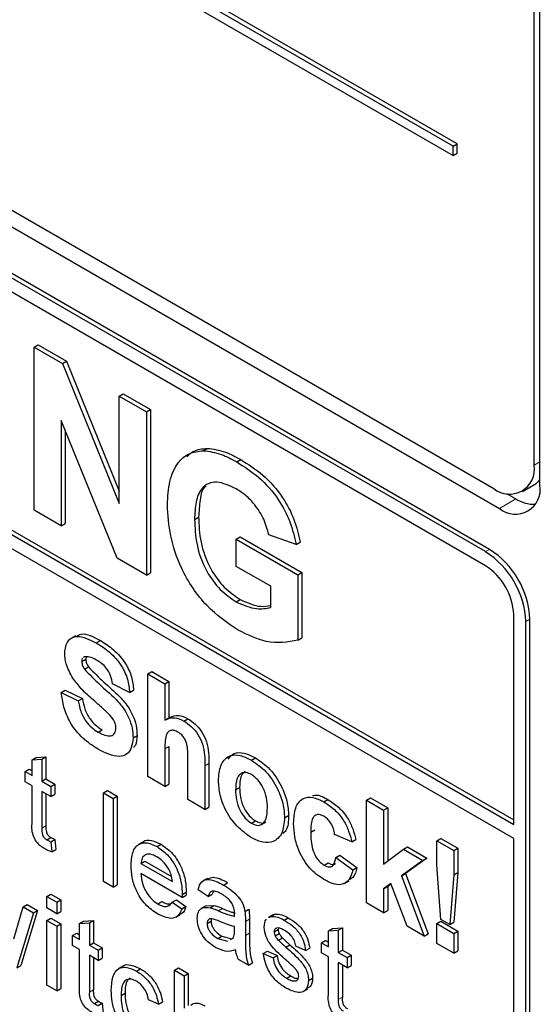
# Paper-space layout 'Blatt2' of a CAD drawing. Header units: millimetres. Extents: x 5 to 418, y 2 to 292.
# Tile 17 of 54: x 113.87 to 116.91, y 182.58 to 188.32. Entities that reach past the tile are written whole.
import ezdxf

# ---------------------------------------------------------------- set-up
doc = ezdxf.new("R2010")
doc.units = ezdxf.units.MM

psp = doc.layouts.new('Blatt2')

# ---------------------------------------------------------------- linework, layer by layer
at = {"color": 7, "linetype": 'Continuous', "lineweight": 25}
for p, q in [((116.8758, 185.7229), (116.8758, 196.6101)), ((116.9095, 185.6063), (116.9095, 196.6296)), ((116.4028, 187.5845), (104.8219, 194.2701)), ((116.4264, 187.5982), (104.8455, 194.2837)), ((104.8219, 194.2156), (116.4028, 187.5301)), ((104.7708, 192.3416), (116.6738, 185.4701)), ((104.855, 192.3902), (116.6401, 185.5868)), ((116.5913, 185.2184), (104.8062, 192.0218)), ((116.6149, 185.232), (104.8297, 192.0354)), ((116.5913, 185.1367), (107.8232, 190.1984)), ((107.8232, 188.7833), (116.7563, 183.6263)), ((107.8467, 188.7969), (116.7563, 183.6535)), ((116.7563, 183.5447), (107.8232, 188.7016)), ((116.4028, 187.5845), (116.4264, 187.5982)), ((116.4028, 187.5301), (116.4028, 187.5845)), ((116.4264, 187.5437), (116.4264, 187.5982)), ((116.4028, 187.5301), (116.4264, 187.5437)), ((113.9572, 186.4124), (113.9807, 186.426)), ((113.9807, 186.426), (114.1465, 186.3303)), ((113.9572, 185.4598), (113.9572, 186.4124)), ((113.9572, 186.4124), (114.1229, 186.3167)), ((114.1229, 186.3167), (114.1465, 186.3303)), ((114.1229, 186.3167), (114.4543, 185.4995)), ((114.1465, 186.3303), (114.4543, 185.5713)), ((114.4543, 186.1254), (114.4778, 186.139)), ((114.4778, 186.139), (114.6365, 186.0475)), ((114.4543, 186.1254), (114.6129, 186.0339)), ((114.4543, 185.4995), (114.4543, 186.1254)), ((114.6129, 186.0339), (114.6365, 186.0475)), ((114.6129, 186.0339), (114.6129, 185.0812)), ((114.6365, 186.0475), (114.6365, 185.0948)), ((114.4422, 185.1798), (114.1158, 185.9846)), ((114.1158, 185.9846), (114.1158, 185.3682)), ((114.1394, 185.9265), (114.1394, 185.3818)), ((114.9445, 185.8075), (114.9681, 185.8211)), ((115.1395, 185.742), (115.1631, 185.7557)), ((116.8067, 185.5703), (116.8774, 185.6111)), ((116.7136, 185.5579), (116.7681, 185.5265)), ((114.1158, 185.3682), (113.9572, 185.4598)), ((114.8938, 185.4064), (114.9174, 185.42)), ((114.1158, 185.3682), (114.1394, 185.3818)), ((115.1371, 185.2916), (115.1606, 185.3052)), ((115.1371, 185.1328), (115.1371, 185.2916)), ((115.1371, 185.2916), (115.4967, 185.084)), ((115.1606, 185.3052), (115.5202, 185.0976)), ((115.4861, 185.2611), (115.3274, 185.316)), ((115.4861, 185.2611), (115.5097, 185.2747)), ((114.6129, 185.0812), (114.4422, 185.1798)), ((115.338, 185.0168), (115.1371, 185.1328)), ((114.6129, 185.0812), (114.6365, 185.0948)), ((115.4967, 185.084), (115.5202, 185.0976)), ((115.4967, 185.084), (115.4967, 184.7014)), ((115.5202, 185.0976), (115.5202, 184.715)), ((115.338, 184.8926), (115.338, 185.0168)), ((115.1371, 184.9252), (115.1606, 184.9388)), ((116.7563, 183.6263), (116.7563, 184.8509)), ((116.8506, 181.0132), (116.8506, 184.8237)), ((116.827, 180.9996), (116.827, 184.8101)), ((114.1986, 184.728), (114.172, 184.7127)), ((114.3205, 184.6861), (114.3441, 184.6997)), ((115.4967, 184.7014), (115.5202, 184.715)), ((114.2355, 184.5778), (114.259, 184.5914)), ((114.2518, 184.6048), (114.2466, 184.6006)), ((114.2615, 184.6044), (114.259, 184.5914)), ((114.2508, 184.5333), (114.2744, 184.5469)), ((114.6211, 184.5049), (114.6446, 184.5185)), ((114.6211, 183.9061), (114.6211, 184.5049)), ((114.6211, 184.5049), (114.7208, 184.4474)), ((114.6446, 184.5185), (114.7443, 184.461)), ((114.1158, 184.3974), (114.1394, 184.411)), ((114.1394, 184.411), (114.2391, 184.3611)), ((114.5147, 184.3974), (114.415, 184.4473)), ((114.5147, 184.3974), (114.5383, 184.4111)), ((114.7208, 184.4474), (114.7443, 184.461)), ((114.7208, 184.4474), (114.7208, 184.2355)), ((114.7443, 184.461), (114.7443, 184.2493)), ((114.1158, 184.3974), (114.2155, 184.3475)), ((114.2155, 184.3475), (114.2391, 184.3611)), ((114.7511, 184.2532), (114.7246, 184.2379)), ((114.831, 184.2302), (114.8546, 184.2438)), ((114.331, 184.1657), (114.3546, 184.1793)), ((114.5346, 184.132), (114.5582, 184.1456)), ((114.7208, 184.0689), (114.7208, 183.8486)), ((114.7443, 184.0825), (114.7443, 183.8622)), ((113.9458, 184.0038), (113.9694, 184.0174)), ((113.9694, 184.0174), (114.0268, 184.0219)), ((114.0032, 184.0083), (114.0268, 184.0219)), ((114.0268, 184.0219), (114.0268, 183.8922)), ((115.2257, 184.0023), (115.2493, 184.0159)), ((113.9458, 184.0038), (114.0032, 184.0083)), ((113.9458, 183.9118), (113.9458, 184.0038)), ((114.0032, 184.0083), (114.0032, 183.8786)), ((114.8537, 183.7718), (114.8537, 184.0042)), ((114.9535, 183.9696), (114.9535, 183.7142)), ((114.977, 183.9832), (114.977, 183.7279)), ((113.9056, 183.935), (113.9292, 183.9486)), ((113.9056, 183.8753), (113.9056, 183.935)), ((113.9056, 183.935), (113.9458, 183.9118)), ((113.9292, 183.9486), (113.9458, 183.939)), ((114.7208, 183.8486), (114.6211, 183.9061)), ((113.9458, 183.8521), (113.9056, 183.8753)), ((113.9458, 183.64), (113.9458, 183.8521)), ((114.0032, 183.8786), (114.0268, 183.8922)), ((114.0032, 183.8786), (114.0549, 183.8488)), ((114.0268, 183.8922), (114.0785, 183.8624)), ((114.0549, 183.8488), (114.0785, 183.8624)), ((114.0549, 183.8488), (114.0549, 183.7891)), ((114.0785, 183.8624), (114.0785, 183.8027)), ((114.7208, 183.8486), (114.7443, 183.8622)), ((115.133, 183.8294), (115.1565, 183.843)), ((114.0549, 183.7891), (114.0032, 183.8189)), ((114.0032, 183.8189), (114.0032, 183.6045)), ((114.0268, 183.8053), (114.0268, 183.6181)), ((114.0549, 183.7891), (114.0785, 183.8027)), ((114.3615, 183.811), (114.3851, 183.8246)), ((114.3615, 183.2939), (114.3615, 183.811)), ((114.3615, 183.811), (114.4189, 183.7779)), ((114.3851, 183.8246), (114.4425, 183.7915)), ((114.4189, 183.7779), (114.4425, 183.7915)), ((114.4425, 183.7915), (114.4425, 183.2743)), ((115.8975, 183.7681), (115.921, 183.7817)), ((115.921, 183.7817), (116.0208, 183.7241)), ((114.4189, 183.7779), (114.4189, 183.2607)), ((114.9535, 183.7142), (114.8537, 183.7718)), ((114.9535, 183.7142), (114.977, 183.7279)), ((115.6487, 183.7582), (115.6723, 183.7718)), ((115.8975, 183.1693), (115.8975, 183.7681)), ((115.8975, 183.7681), (115.9972, 183.7105)), ((115.9972, 183.7105), (116.0208, 183.7241)), ((116.0208, 183.7241), (116.0208, 183.4128)), ((115.4188, 183.6656), (115.4424, 183.6792)), ((115.9972, 183.7105), (115.9972, 183.3952)), ((115.2262, 183.6335), (115.2498, 183.6472)), ((114.0324, 183.5369), (114.0559, 183.5505)), ((115.5717, 183.5826), (115.5953, 183.5962)), ((115.811, 183.5262), (115.7113, 183.5685)), ((114.0549, 183.5256), (114.0785, 183.5392)), ((114.0549, 183.5256), (114.0606, 183.4666)), ((114.0785, 183.5392), (114.0842, 183.4802)), ((114.5925, 183.5242), (114.566, 183.5089)), ((114.6746, 183.4976), (114.6982, 183.5112)), ((115.811, 183.5262), (115.8346, 183.5399)), ((116.1135, 183.4821), (116.1371, 183.4957)), ((116.1371, 183.4957), (116.2501, 183.4305)), ((116.3066, 183.5319), (116.3302, 183.5455)), ((116.3066, 183.391), (116.3066, 183.5319)), ((116.3066, 183.5319), (116.4064, 183.4743)), ((116.3302, 183.5455), (116.4299, 183.4879)), ((116.7563, 181.0404), (116.7563, 183.5447)), ((114.0606, 183.4666), (114.0842, 183.4802)), ((115.718, 183.4341), (115.7415, 183.4477)), ((115.7415, 183.4477), (115.8413, 183.3748)), ((115.9972, 183.3952), (116.1135, 183.4821)), ((116.1135, 183.4821), (116.2266, 183.4169)), ((116.4064, 183.4743), (116.4299, 183.4879)), ((116.4064, 183.4743), (116.4064, 183.3335)), ((116.4299, 183.4879), (116.4299, 183.3471)), ((114.5808, 183.3993), (114.6044, 183.4129)), ((114.5808, 183.3993), (114.7645, 183.2933)), ((114.6044, 183.4129), (114.7591, 183.3236)), ((115.65, 183.3889), (115.6736, 183.4025)), ((115.718, 183.4341), (115.8177, 183.3612)), ((116.2266, 183.4169), (116.1014, 183.3269)), ((116.2501, 183.4305), (116.125, 183.3405)), ((116.2266, 183.4169), (116.2501, 183.4305)), ((116.3306, 183.0728), (116.3066, 183.391)), ((114.8217, 183.2006), (114.5808, 183.3397)), ((115.8177, 183.3612), (115.8413, 183.3748)), ((116.1014, 183.3269), (116.125, 183.3405)), ((116.1014, 183.3269), (116.2332, 182.9755)), ((116.125, 183.3405), (116.2568, 182.9891)), ((116.4064, 183.3335), (116.3828, 183.0427)), ((116.4299, 183.3471), (116.4063, 183.0563)), ((116.4064, 183.3335), (116.4299, 183.3471)), ((114.4189, 183.2607), (114.3615, 183.2939)), ((114.4189, 183.2607), (114.4425, 183.2743)), ((114.9684, 183.3122), (114.9419, 183.2969)), ((115.0632, 183.2733), (115.0868, 183.2869)), ((115.7693, 183.2829), (115.7958, 183.2982)), ((116.0383, 183.2814), (115.9972, 183.2518)), ((115.9972, 183.2518), (116.0208, 183.2654)), ((116.0393, 183.2788), (116.0208, 183.2654)), ((116.0208, 183.2654), (116.0208, 183.1253)), ((116.1335, 183.033), (116.0383, 183.2814)), ((114.0319, 183.2057), (114.0555, 183.2193)), ((114.0319, 183.2057), (114.0893, 183.1725)), ((114.0319, 183.1394), (114.0319, 183.2057)), ((114.0555, 183.2193), (114.1129, 183.1861)), ((114.8217, 183.2006), (114.8452, 183.2142)), ((114.8219, 183.2174), (114.8455, 183.231)), ((114.9724, 183.2064), (114.915, 183.2462)), ((114.9724, 183.2064), (114.9959, 183.22)), ((115.0034, 183.2365), (114.9959, 183.22)), ((115.9972, 183.2518), (115.9972, 183.1117)), ((113.8933, 183.1464), (113.9169, 183.1601)), ((113.9169, 183.1601), (113.9768, 183.1255)), ((114.0893, 183.1725), (114.1129, 183.1861)), ((114.0893, 183.1725), (114.0893, 183.1062)), ((114.1129, 183.1861), (114.1129, 183.1198)), ((114.6786, 183.1639), (114.7022, 183.1775)), ((114.7639, 183.1743), (114.7875, 183.1879)), ((114.7639, 183.1743), (114.8202, 183.1352)), ((114.7875, 183.1879), (114.8437, 183.1488)), ((114.8202, 183.1352), (114.8437, 183.1488)), ((114.9596, 183.1519), (114.9331, 183.1366)), ((114.9597, 183.1518), (115.0089, 183.1548)), ((114.9853, 183.1412), (115.0089, 183.1548)), ((115.9972, 183.1117), (115.8975, 183.1693)), ((113.8383, 182.9585), (113.8933, 183.1464)), ((113.9533, 183.1119), (113.8563, 182.7899)), ((113.9768, 183.1255), (113.8799, 182.8035)), ((113.8933, 183.1464), (113.9533, 183.1119)), ((113.9533, 183.1119), (113.9768, 183.1255)), ((114.0893, 183.1062), (114.0319, 183.1394)), ((114.0893, 183.1062), (114.1129, 183.1198)), ((114.7841, 183.0855), (114.8106, 183.1008)), ((115.1878, 183.1185), (115.2113, 183.1322)), ((115.3506, 183.0985), (115.3241, 183.0832)), ((115.3368, 183.0889), (115.3603, 183.1025)), ((115.3519, 183.0964), (115.3603, 183.1025)), ((115.9972, 183.1117), (116.0208, 183.1253)), ((114.0319, 183.0664), (114.0555, 183.08)), ((114.0319, 182.6885), (114.0319, 183.0664)), ((114.0319, 183.0664), (114.0893, 183.0333)), ((114.0555, 183.08), (114.1129, 183.0469)), ((114.0893, 183.0333), (114.1129, 183.0469)), ((114.0893, 183.0333), (114.0893, 182.6554)), ((114.1129, 183.0469), (114.1129, 182.669)), ((114.2225, 183.0484), (114.2461, 183.062)), ((114.2225, 183.0484), (114.28, 183.053)), ((114.2225, 182.9564), (114.2225, 183.0484)), ((114.2461, 183.062), (114.3035, 183.0666)), ((114.28, 183.053), (114.3035, 183.0666)), ((114.28, 183.053), (114.28, 182.9233)), ((114.3035, 183.0666), (114.3035, 182.9369)), ((114.9666, 183.0484), (114.9902, 183.062)), ((115.1905, 183.0603), (115.1905, 182.9794)), ((115.2141, 183.0739), (115.2141, 182.993)), ((115.3284, 183.0828), (115.3368, 183.0889)), ((115.4169, 183.0692), (115.4404, 183.0828)), ((116.2332, 182.9755), (116.1335, 183.033)), ((116.3066, 183.0482), (116.3302, 183.0618)), ((116.3066, 182.9331), (116.3066, 183.0482)), ((116.3066, 183.0482), (116.4064, 182.9907)), ((116.3302, 183.0618), (116.4299, 183.0043)), ((116.3828, 183.0427), (116.3306, 183.0728)), ((116.3828, 183.0427), (116.4063, 183.0563)), ((114.1823, 182.9796), (114.2059, 182.9932)), ((114.1823, 182.9199), (114.1823, 182.9796)), ((114.1823, 182.9796), (114.2225, 182.9564)), ((114.2059, 182.9932), (114.2225, 182.9836)), ((115.0294, 182.9613), (115.053, 182.9749)), ((115.053, 182.9749), (115.1095, 182.9594)), ((115.1271, 183.0116), (115.1274, 183.0307)), ((115.3582, 183.0002), (115.3818, 183.0138)), ((115.3642, 182.9769), (115.3878, 182.9905)), ((115.3831, 183.0221), (115.3818, 183.0138)), ((115.6751, 183.0054), (115.6987, 183.019)), ((115.6751, 183.0054), (115.7325, 183.01)), ((115.6751, 182.9134), (115.6751, 183.0054)), ((115.6987, 183.019), (115.7561, 183.0236)), ((115.7325, 183.01), (115.7561, 183.0236)), ((115.7325, 183.01), (115.7325, 182.8803)), ((115.7561, 183.0236), (115.7561, 182.8939)), ((116.2332, 182.9755), (116.2568, 182.9891)), ((116.4064, 182.9907), (116.4299, 183.0043)), ((116.4064, 182.9907), (116.4064, 182.8755)), ((116.4299, 183.0043), (116.4299, 182.8891)), ((114.2225, 182.8967), (114.1823, 182.9199)), ((114.28, 182.9233), (114.3035, 182.9369)), ((114.28, 182.9233), (114.3316, 182.8934)), ((114.3035, 182.9369), (114.3552, 182.907)), ((115.0294, 182.9613), (115.0859, 182.9458)), ((115.1038, 182.9558), (115.1186, 182.9641)), ((115.3831, 182.9509), (115.4067, 182.9645)), ((115.4266, 182.9113), (115.4501, 182.9249)), ((115.5419, 182.8909), (115.4845, 182.9174)), ((115.6349, 182.9366), (115.6585, 182.9503)), ((115.6349, 182.877), (115.6349, 182.9366)), ((115.6349, 182.9366), (115.6751, 182.9134)), ((115.6585, 182.9503), (115.6751, 182.9407)), ((116.4064, 182.8755), (116.3066, 182.9331)), ((114.2225, 182.6847), (114.2225, 182.8967)), ((114.3316, 182.8338), (114.28, 182.8636)), ((114.28, 182.8636), (114.28, 182.6491)), ((114.3316, 182.8934), (114.3552, 182.907)), ((114.3316, 182.8934), (114.3316, 182.8338)), ((114.3552, 182.907), (114.3552, 182.8474)), ((115.295, 182.8743), (115.3186, 182.8879)), ((115.295, 182.8743), (115.3525, 182.8478)), ((115.3186, 182.8879), (115.376, 182.8614)), ((115.3525, 182.8478), (115.376, 182.8614)), ((115.5419, 182.8909), (115.5655, 182.9045)), ((115.6751, 182.8538), (115.6349, 182.877)), ((115.7325, 182.8803), (115.7561, 182.8939)), ((115.7325, 182.8803), (115.7842, 182.8505)), ((115.7561, 182.8939), (115.8078, 182.8641)), ((115.7842, 182.8505), (115.8078, 182.8641)), ((115.8078, 182.8641), (115.8078, 182.8044)), ((116.4064, 182.8755), (116.4299, 182.8891)), ((113.8563, 182.7899), (113.8799, 182.8035)), ((114.3035, 182.85), (114.3035, 182.6628)), ((114.3316, 182.8338), (114.3552, 182.8474)), ((115.2078, 182.8053), (115.1504, 182.8385)), ((115.2078, 182.8053), (115.2313, 182.8189)), ((115.6751, 182.6417), (115.6751, 182.8538)), ((115.7842, 182.7908), (115.7325, 182.8206)), ((115.7325, 182.8206), (115.7325, 182.6062)), ((115.7561, 182.807), (115.7561, 182.6198)), ((115.7842, 182.8505), (115.7842, 182.7908)), ((115.7842, 182.7908), (115.8078, 182.8044)), ((114.4744, 182.799), (114.4479, 182.7837)), ((114.5543, 182.7715), (114.5778, 182.7851)), ((114.776, 182.7761), (114.7996, 182.7897)), ((114.776, 182.259), (114.776, 182.7761)), ((114.776, 182.7761), (114.8334, 182.743)), ((114.7996, 182.7897), (114.857, 182.7566)), ((114.8334, 182.743), (114.857, 182.7566)), ((114.857, 182.7566), (114.857, 182.5697)), ((114.0893, 182.6554), (114.0319, 182.6885)), ((114.8334, 182.743), (114.8334, 182.5541)), ((115.4316, 182.7292), (115.4552, 182.7428)), ((115.5592, 182.716), (115.5827, 182.7296)), ((114.0893, 182.6554), (114.1129, 182.669)), ((114.4648, 182.6279), (114.4884, 182.6415)), ((115.5277, 182.6516), (115.5542, 182.6669)), ((114.3091, 182.5816), (114.3327, 182.5952)), ((114.3316, 182.5702), (114.3552, 182.5838)), ((114.3552, 182.5838), (114.3609, 182.5249)), ((114.683, 182.5779), (114.6256, 182.6044)), ((114.683, 182.5779), (114.7066, 182.5915))]:
    psp.add_line(p, q, dxfattribs=at)
at = {"color": 7, "linetype": 'Continuous', "lineweight": 18}
for p, q in [((116.8758, 185.7229), (116.9095, 185.7423)), ((116.7681, 185.5265), (116.6738, 185.4701)), ((116.5913, 185.2184), (116.6149, 185.232)), ((116.827, 184.8101), (116.8506, 184.8237)), ((114.7208, 184.0689), (114.7443, 184.0825)), ((114.9535, 183.9696), (114.977, 183.9832)), ((114.0032, 183.6045), (114.0268, 183.6181)), ((115.0325, 183.1235), (115.056, 183.1371)), ((115.1905, 183.0603), (115.2141, 183.0739)), ((115.1905, 182.9794), (115.2141, 182.993)), ((114.28, 182.6491), (114.3035, 182.6628)), ((115.7325, 182.6062), (115.7561, 182.6198))]:
    psp.add_line(p, q, dxfattribs=at)
at = {"color": 7, "linetype": 'Continuous', "lineweight": 25}
for centre, radius, start, end in [((116.7321, 185.6996), 0.1456, 230.79671, 9.21404), ((116.8191, 185.7113), 0.116, 300.20535, 321.21036), ((116.7658, 185.5829), 0.1456, 230.79671, 9.21404), ((116.8764, 185.6958), 0.201, 237.40562, 271.66769), ((116.3152, 184.7868), 0.5123, 2.60548, 57.39452), ((116.3388, 184.8004), 0.5123, 2.60548, 57.39452), ((116.3981, 184.8346), 0.3586, 2.60548, 57.39452)]:
    psp.add_arc(centre, radius, start, end, dxfattribs=at)
for points, knots in [([(114.7352, 185.4902), (114.7378, 185.538), (114.7431, 185.6335), (114.7892, 185.7358), (114.8582, 185.7968), (114.9158, 185.8039), (114.9445, 185.8075)], [0, 0, 0, 0, 0.280146, 0.55998, 0.779944, 1, 1, 1, 1]), ([(114.8493, 185.7727), (114.8608, 185.7839), (114.8923, 185.8149), (114.9386, 185.8187), (114.9681, 185.8211)], [0, 0, 0, 0, 0.363273, 1, 1, 1, 1]), ([(114.9445, 185.8075), (114.9797, 185.803), (115.0426, 185.7951), (115.1099, 185.7583), (115.1395, 185.742)], [0, 0, 0, 0, 0.559238, 1, 1, 1, 1]), ([(114.9681, 185.8211), (115.0033, 185.8167), (115.0661, 185.8087), (115.1334, 185.7719), (115.1631, 185.7557)], [0, 0, 0, 0, 0.559238, 1, 1, 1, 1]), ([(115.1395, 185.742), (115.183, 185.7146), (115.2696, 185.66), (115.3821, 185.5343), (115.4568, 185.3915), (115.4763, 185.3046), (115.4861, 185.2611)], [0, 0, 0, 0, 0.280674, 0.55986, 0.779759, 1, 1, 1, 1]), ([(115.1631, 185.7557), (115.2065, 185.7282), (115.2931, 185.6736), (115.4056, 185.5479), (115.4804, 185.4051), (115.4999, 185.3182), (115.5097, 185.2747)], [0, 0, 0, 0, 0.280674, 0.55986, 0.779759, 1, 1, 1, 1]), ([(115.1374, 185.5845), (115.098, 185.603), (115.0195, 185.6398), (114.9332, 185.6003), (114.8979, 185.5104), (114.8952, 185.4411), (114.8938, 185.4064)], [0, 0, 0, 0, 0.2798018, 0.5583312, 0.7788255, 1, 1, 1, 1]), ([(114.9621, 185.6003), (114.9614, 185.6), (114.9375, 185.59), (114.924, 185.5197), (114.9196, 185.4533), (114.9174, 185.42)], [0, 0, 0, 0, 0.015054, 0.506768, 1, 1, 1, 1]), ([(115.3274, 185.316), (115.319, 185.3467), (115.3021, 185.408), (115.2506, 185.4894), (115.1934, 185.5489), (115.1561, 185.5726), (115.1374, 185.5845)], [0, 0, 0, 0, 0.279821, 0.559279, 0.779466, 1, 1, 1, 1]), ([(115.1485, 184.7598), (115.0856, 184.8026), (114.9601, 184.8879), (114.8155, 185.1022), (114.7467, 185.3135), (114.739, 185.4313), (114.7352, 185.4902)], [0, 0, 0, 0, 0.280091, 0.558748, 0.779191, 1, 1, 1, 1]), ([(114.8938, 185.4064), (114.8957, 185.3585), (114.8995, 185.263), (114.9523, 185.1121), (115.0414, 184.9902), (115.1052, 184.9469), (115.1371, 184.9252)], [0, 0, 0, 0, 0.281036, 0.560006, 0.779769, 1, 1, 1, 1]), ([(114.9174, 185.42), (114.9193, 185.3721), (114.923, 185.2766), (114.9759, 185.1257), (115.065, 185.0039), (115.1287, 184.9605), (115.1606, 184.9388)], [0, 0, 0, 0, 0.281036, 0.560006, 0.779769, 1, 1, 1, 1]), ([(115.1606, 184.9388), (115.2014, 184.9206), (115.2652, 184.8922), (115.3187, 184.9011), (115.338, 184.9043)], [0, 0, 0, 0, 0.639357, 1, 1, 1, 1]), ([(115.1371, 184.9252), (115.1777, 184.9077), (115.2503, 184.8763), (115.3112, 184.8876), (115.338, 184.8926)], [0, 0, 0, 0, 0.559098, 1, 1, 1, 1]), ([(115.4967, 184.7014), (115.4371, 184.6908), (115.3305, 184.6717), (115.2042, 184.7329), (115.1485, 184.7598)], [0, 0, 0, 0, 0.558963, 1, 1, 1, 1]), ([(114.1358, 184.6274), (114.1397, 184.6534), (114.1477, 184.7053), (114.2179, 184.7364), (114.2816, 184.7052), (114.3205, 184.6861)], [0, 0, 0, 0, 0.279748, 0.559362, 1, 1, 1, 1]), ([(114.202, 184.7218), (114.2116, 184.7281), (114.2478, 184.7519), (114.3033, 184.7218), (114.3441, 184.6997)], [0, 0, 0, 0, 0.265194, 1, 1, 1, 1]), ([(114.3441, 184.6997), (114.3702, 184.6834), (114.4221, 184.6508), (114.4896, 184.5744), (114.5308, 184.4861), (114.5358, 184.4361), (114.5383, 184.4111)], [0, 0, 0, 0, 0.281015, 0.560109, 0.779825, 1, 1, 1, 1]), ([(114.3205, 184.6861), (114.3466, 184.6698), (114.3986, 184.6372), (114.4661, 184.5608), (114.5073, 184.4725), (114.5122, 184.4225), (114.5147, 184.3974)], [0, 0, 0, 0, 0.281015, 0.560109, 0.779825, 1, 1, 1, 1]), ([(114.1836, 184.4804), (114.1684, 184.5083), (114.1411, 184.5582), (114.1374, 184.6062), (114.1358, 184.6274)], [0, 0, 0, 0, 0.559266, 1, 1, 1, 1]), ([(114.2406, 184.5959), (114.2399, 184.5954), (114.2355, 184.5924), (114.2355, 184.5845), (114.2355, 184.5778)], [0, 0, 0, 0, 0.162945, 1, 1, 1, 1]), ([(114.3218, 184.5856), (114.3079, 184.5931), (114.283, 184.6066), (114.2613, 184.6053), (114.2518, 184.6048)], [0, 0, 0, 0, 0.560544, 1, 1, 1, 1]), ([(114.259, 184.5914), (114.26, 184.5831), (114.2618, 184.5681), (114.2705, 184.5534), (114.2744, 184.5469)], [0, 0, 0, 0, 0.55848, 1, 1, 1, 1]), ([(114.415, 184.4473), (114.4123, 184.4629), (114.407, 184.4939), (114.3745, 184.5521), (114.3418, 184.5729), (114.3218, 184.5856)], [0, 0, 0, 0, 0.281521, 0.560305, 1, 1, 1, 1]), ([(114.2355, 184.5778), (114.2364, 184.5695), (114.2382, 184.5545), (114.247, 184.5398), (114.2508, 184.5333)], [0, 0, 0, 0, 0.55848, 1, 1, 1, 1]), ([(114.2508, 184.5333), (114.2803, 184.5026), (114.3395, 184.4409), (114.4178, 184.3772), (114.476, 184.3116), (114.5108, 184.2522), (114.532, 184.189), (114.5338, 184.151), (114.5346, 184.132)], [0, 0, 0, 0, 0.249423, 0.500053, 0.625203, 0.750142, 0.874918, 1, 1, 1, 1]), ([(114.2744, 184.5469), (114.3039, 184.5162), (114.3631, 184.4546), (114.4414, 184.3908), (114.4996, 184.3252), (114.5343, 184.2658), (114.5556, 184.2026), (114.5573, 184.1646), (114.5582, 184.1456)], [0, 0, 0, 0, 0.249423, 0.500053, 0.625203, 0.750142, 0.874918, 1, 1, 1, 1]), ([(114.3022, 184.3532), (114.2784, 184.3738), (114.2361, 184.4105), (114.1997, 184.4591), (114.1836, 184.4804)], [0, 0, 0, 0, 0.560768, 1, 1, 1, 1]), ([(114.3283, 184.0674), (114.2992, 184.086), (114.2411, 184.123), (114.1677, 184.2141), (114.1277, 184.3125), (114.1198, 184.3691), (114.1158, 184.3974)], [0, 0, 0, 0, 0.280715, 0.55934, 0.779309, 1, 1, 1, 1]), ([(114.2391, 184.3611), (114.2428, 184.3412), (114.2501, 184.3015), (114.2792, 184.2437), (114.3174, 184.2031), (114.3422, 184.1872), (114.3546, 184.1793)], [0, 0, 0, 0, 0.280582, 0.559152, 0.779251, 1, 1, 1, 1]), ([(114.2155, 184.3475), (114.2192, 184.3276), (114.2265, 184.2879), (114.2556, 184.2301), (114.2938, 184.1895), (114.3186, 184.1736), (114.331, 184.1657)], [0, 0, 0, 0, 0.280582, 0.559152, 0.779251, 1, 1, 1, 1]), ([(114.3863, 184.2786), (114.3707, 184.2928), (114.3428, 184.3182), (114.3146, 184.3425), (114.3022, 184.3532)], [0, 0, 0, 0, 0.559956, 1, 1, 1, 1]), ([(114.4349, 184.1884), (114.4342, 184.1973), (114.4327, 184.2152), (114.4146, 184.2494), (114.397, 184.2675), (114.3863, 184.2786)], [0, 0, 0, 0, 0.279779, 0.559088, 1, 1, 1, 1]), ([(114.7208, 184.2355), (114.7385, 184.2438), (114.7702, 184.2587), (114.8124, 184.2389), (114.831, 184.2302)], [0, 0, 0, 0, 0.559408, 1, 1, 1, 1]), ([(114.7521, 184.2511), (114.7674, 184.258), (114.7968, 184.2714), (114.8359, 184.2527), (114.8546, 184.2438)], [0, 0, 0, 0, 0.522716, 1, 1, 1, 1]), ([(114.8546, 184.2438), (114.8693, 184.234), (114.8987, 184.2142), (114.9391, 184.1669), (114.978, 184.0826), (114.9774, 184.0242), (114.977, 183.9832)], [0, 0, 0, 0, 0.1872317, 0.3742014, 0.5605434, 1, 1, 1, 1]), ([(114.331, 184.1657), (114.3442, 184.1587), (114.3705, 184.1448), (114.4049, 184.1411), (114.4298, 184.1556), (114.4332, 184.1774), (114.4349, 184.1884)], [0, 0, 0, 0, 0.281228, 0.561008, 0.781099, 1, 1, 1, 1]), ([(114.831, 184.2302), (114.8457, 184.2203), (114.8751, 184.2006), (114.9155, 184.1533), (114.9544, 184.069), (114.9539, 184.0106), (114.9535, 183.9696)], [0, 0, 0, 0, 0.1872317, 0.3742014, 0.5605434, 1, 1, 1, 1]), ([(114.5346, 184.132), (114.5326, 184.1121), (114.5287, 184.0722), (114.4994, 184.0337), (114.4351, 184.0134), (114.3724, 184.0452), (114.3283, 184.0674)], [0, 0, 0, 0, 0.186966, 0.374006, 0.560967, 1, 1, 1, 1]), ([(114.5582, 184.1456), (114.557, 184.1247), (114.5554, 184.0951), (114.5409, 184.0784), (114.5367, 184.0735)], [0, 0, 0, 0, 0.705108, 1, 1, 1, 1]), ([(114.7966, 184.1656), (114.7898, 184.169), (114.7762, 184.1758), (114.7573, 184.1768), (114.7417, 184.1704), (114.721, 184.141), (114.7209, 184.1009), (114.7208, 184.0689)], [0, 0, 0, 0, 0.12527, 0.250505, 0.375684, 0.500963, 1, 1, 1, 1]), ([(114.8537, 184.0042), (114.8548, 184.0315), (114.8562, 184.0657), (114.8439, 184.1125), (114.8312, 184.1351), (114.8146, 184.154), (114.8026, 184.1617), (114.7966, 184.1656)], [0, 0, 0, 0, 0.500563, 0.625443, 0.750179, 0.874937, 1, 1, 1, 1]), ([(115.0332, 183.8931), (115.0368, 183.9237), (115.0439, 183.9848), (115.0932, 184.0323), (115.159, 184.0345), (115.2035, 184.0131), (115.2257, 184.0023)], [0, 0, 0, 0, 0.27995, 0.559147, 0.779424, 1, 1, 1, 1]), ([(115.0906, 184.0072), (115.1008, 184.0204), (115.1228, 184.0489), (115.1831, 184.0474), (115.2272, 184.0264), (115.2493, 184.0159)], [0, 0, 0, 0, 0.30151, 0.650518, 1, 1, 1, 1]), ([(115.2493, 184.0159), (115.2782, 183.9959), (115.336, 183.956), (115.4005, 183.8575), (115.4374, 183.7606), (115.4407, 183.7063), (115.4424, 183.6792)], [0, 0, 0, 0, 0.279785, 0.559124, 0.779388, 1, 1, 1, 1]), ([(115.2257, 184.0023), (115.2546, 183.9823), (115.3124, 183.9424), (115.377, 183.8439), (115.4138, 183.747), (115.4172, 183.6927), (115.4188, 183.6656)], [0, 0, 0, 0, 0.279785, 0.559124, 0.779388, 1, 1, 1, 1]), ([(115.2262, 183.9176), (115.2154, 183.9226), (115.1937, 183.9327), (115.1665, 183.9263), (115.1375, 183.8995), (115.1348, 183.8583), (115.133, 183.8294)], [0, 0, 0, 0, 0.186985, 0.373878, 0.561022, 1, 1, 1, 1]), ([(115.1894, 183.9361), (115.183, 183.9312), (115.1599, 183.9136), (115.1579, 183.8726), (115.1565, 183.843)], [0, 0, 0, 0, 0.278205, 1, 1, 1, 1]), ([(115.3191, 183.7228), (115.3183, 183.7419), (115.3169, 183.7799), (115.297, 183.8391), (115.2643, 183.8903), (115.2389, 183.9085), (115.2262, 183.9176)], [0, 0, 0, 0, 0.281043, 0.560553, 0.78042, 1, 1, 1, 1]), ([(115.2263, 183.549), (115.1969, 183.5699), (115.1382, 183.6114), (115.0694, 183.7109), (115.0371, 183.8107), (115.0345, 183.8656), (115.0332, 183.8931)], [0, 0, 0, 0, 0.2801445, 0.5588988, 0.7790531, 1, 1, 1, 1]), ([(115.1565, 183.843), (115.1573, 183.8239), (115.1588, 183.7856), (115.1786, 183.7261), (115.2115, 183.6746), (115.237, 183.6563), (115.2498, 183.6472)], [0, 0, 0, 0, 0.2810154, 0.5604643, 0.7803935, 1, 1, 1, 1]), ([(115.133, 183.8294), (115.1337, 183.8102), (115.1352, 183.772), (115.1551, 183.7124), (115.1879, 183.661), (115.2135, 183.6427), (115.2262, 183.6335)], [0, 0, 0, 0, 0.2810154, 0.5604643, 0.7803935, 1, 1, 1, 1]), ([(115.472, 183.6333), (115.4737, 183.6647), (115.4772, 183.7273), (115.5194, 183.7828), (115.5827, 183.7907), (115.6267, 183.769), (115.6487, 183.7582)], [0, 0, 0, 0, 0.280707, 0.559643, 0.779504, 1, 1, 1, 1]), ([(115.5828, 183.7948), (115.5908, 183.7965), (115.6172, 183.802), (115.6497, 183.7842), (115.6723, 183.7718)], [0, 0, 0, 0, 0.305493, 1, 1, 1, 1]), ([(115.2262, 183.6335), (115.2371, 183.6285), (115.2588, 183.6185), (115.2861, 183.6249), (115.3147, 183.6525), (115.3173, 183.6938), (115.3191, 183.7228)], [0, 0, 0, 0, 0.18693, 0.373819, 0.560978, 1, 1, 1, 1]), ([(115.6487, 183.7582), (115.6693, 183.745), (115.7104, 183.7188), (115.7627, 183.6564), (115.7955, 183.5883), (115.8058, 183.5469), (115.811, 183.5262)], [0, 0, 0, 0, 0.280457, 0.559337, 0.779383, 1, 1, 1, 1]), ([(115.6723, 183.7718), (115.6929, 183.7586), (115.734, 183.7324), (115.7863, 183.67), (115.819, 183.6019), (115.8294, 183.5605), (115.8346, 183.5399)], [0, 0, 0, 0, 0.280457, 0.559337, 0.779383, 1, 1, 1, 1]), ([(115.4188, 183.6656), (115.416, 183.6338), (115.4103, 183.5703), (115.3592, 183.5237), (115.2945, 183.516), (115.2491, 183.538), (115.2263, 183.549)], [0, 0, 0, 0, 0.279924, 0.559367, 0.779516, 1, 1, 1, 1]), ([(115.4424, 183.6792), (115.4413, 183.6452), (115.4398, 183.5997), (115.415, 183.5795), (115.4088, 183.5744)], [0, 0, 0, 0, 0.746792, 1, 1, 1, 1]), ([(115.6479, 183.6742), (115.6413, 183.6775), (115.628, 183.6842), (115.6097, 183.6852), (115.5947, 183.6787), (115.5733, 183.652), (115.5724, 183.6134), (115.5717, 183.5826)], [0, 0, 0, 0, 0.125319, 0.250544, 0.375796, 0.501063, 1, 1, 1, 1]), ([(115.7113, 183.5685), (115.7095, 183.5798), (115.7057, 183.6023), (115.6901, 183.6353), (115.6692, 183.6603), (115.655, 183.6696), (115.6479, 183.6742)], [0, 0, 0, 0, 0.280561, 0.559648, 0.7796, 1, 1, 1, 1]), ([(114.0202, 183.4843), (114.0111, 183.4899), (113.9931, 183.501), (113.9672, 183.528), (113.9425, 183.5802), (113.9444, 183.6153), (113.9458, 183.64)], [0, 0, 0, 0, 0.187433, 0.373821, 0.559462, 1, 1, 1, 1]), ([(114.0268, 183.6181), (114.0261, 183.6061), (114.0252, 183.591), (114.0341, 183.5708), (114.0427, 183.5588), (114.0507, 183.5538), (114.0559, 183.5505)], [0, 0, 0, 0, 0.499596, 0.625239, 0.750354, 1, 1, 1, 1]), ([(115.2498, 183.6472), (115.2605, 183.6424), (115.2818, 183.6328), (115.3026, 183.6347), (115.3094, 183.6415), (115.3098, 183.642)], [0, 0, 0, 0, 0.482219, 0.964333, 1, 1, 1, 1]), ([(115.648, 183.3056), (115.6199, 183.325), (115.564, 183.3637), (115.5032, 183.4624), (115.4754, 183.5556), (115.4731, 183.6074), (115.472, 183.6333)], [0, 0, 0, 0, 0.2797075, 0.5584852, 0.7789338, 1, 1, 1, 1]), ([(114.0032, 183.6045), (114.0025, 183.5925), (114.0016, 183.5774), (114.0105, 183.5572), (114.0192, 183.5452), (114.0271, 183.5402), (114.0324, 183.5369)], [0, 0, 0, 0, 0.499596, 0.625239, 0.750354, 1, 1, 1, 1]), ([(114.0559, 183.5505), (114.0602, 183.5482), (114.0677, 183.5442), (114.0752, 183.5407), (114.0785, 183.5392)], [0, 0, 0, 0, 0.559965, 1, 1, 1, 1]), ([(115.5717, 183.5826), (115.5724, 183.5489), (115.5731, 183.5067), (115.5939, 183.4514), (115.6093, 183.4252), (115.6288, 183.4029), (115.6429, 183.3936), (115.65, 183.3889)], [0, 0, 0, 0, 0.499313, 0.62455, 0.749763, 0.874784, 1, 1, 1, 1]), ([(114.0324, 183.5369), (114.0366, 183.5346), (114.0441, 183.5306), (114.0516, 183.5271), (114.0549, 183.5256)], [0, 0, 0, 0, 0.559965, 1, 1, 1, 1]), ([(114.5234, 183.3862), (114.5248, 183.4134), (114.5277, 183.4676), (114.5639, 183.5157), (114.6175, 183.5251), (114.6556, 183.5068), (114.6746, 183.4976)], [0, 0, 0, 0, 0.280748, 0.559775, 0.779666, 1, 1, 1, 1]), ([(114.5931, 183.5234), (114.5936, 183.5241), (114.6038, 183.5378), (114.6426, 183.5366), (114.6797, 183.5197), (114.6982, 183.5112)], [0, 0, 0, 0, 0.024421, 0.511721, 1, 1, 1, 1]), ([(114.6746, 183.4976), (114.6984, 183.4808), (114.7459, 183.447), (114.7964, 183.3624), (114.8191, 183.2834), (114.821, 183.2394), (114.8219, 183.2174)], [0, 0, 0, 0, 0.279366, 0.558398, 0.778885, 1, 1, 1, 1]), ([(114.6982, 183.5112), (114.722, 183.4944), (114.7694, 183.4606), (114.82, 183.376), (114.8427, 183.297), (114.8446, 183.2531), (114.8455, 183.231)], [0, 0, 0, 0, 0.279366, 0.558398, 0.778885, 1, 1, 1, 1]), ([(114.0606, 183.4666), (114.0531, 183.4692), (114.0398, 183.4739), (114.0262, 183.4811), (114.0202, 183.4843)], [0, 0, 0, 0, 0.5600783, 1, 1, 1, 1]), ([(114.6744, 183.4381), (114.6616, 183.4443), (114.6359, 183.4566), (114.6051, 183.4514), (114.5854, 183.4313), (114.5824, 183.41), (114.5808, 183.3993)], [0, 0, 0, 0, 0.28019, 0.559728, 0.779642, 1, 1, 1, 1]), ([(114.7434, 183.3665), (114.732, 183.3836), (114.7116, 183.414), (114.6858, 183.4307), (114.6744, 183.4381)], [0, 0, 0, 0, 0.5585118, 1, 1, 1, 1]), ([(114.6777, 183.1047), (114.6535, 183.1212), (114.6052, 183.1541), (114.5511, 183.2381), (114.5264, 183.319), (114.5244, 183.3638), (114.5234, 183.3862)], [0, 0, 0, 0, 0.279952, 0.558661, 0.778994, 1, 1, 1, 1]), ([(115.65, 183.3889), (115.6605, 183.3841), (115.6813, 183.3746), (115.7092, 183.3903), (115.7147, 183.4175), (115.718, 183.4341)], [0, 0, 0, 0, 0.28016, 0.558978, 1, 1, 1, 1]), ([(115.6736, 183.4025), (115.6844, 183.3971), (115.7015, 183.3885), (115.7128, 183.3964), (115.717, 183.3993)], [0, 0, 0, 0, 0.628112, 1, 1, 1, 1]), ([(114.5808, 183.3397), (114.5826, 183.3215), (114.5861, 183.2853), (114.6101, 183.2305), (114.6435, 183.1875), (114.6669, 183.1718), (114.6786, 183.1639)], [0, 0, 0, 0, 0.2806334, 0.5596873, 0.7796605, 1, 1, 1, 1]), ([(114.7645, 183.2933), (114.763, 183.3067), (114.7604, 183.3308), (114.7486, 183.3556), (114.7434, 183.3665)], [0, 0, 0, 0, 0.560674, 1, 1, 1, 1]), ([(115.8177, 183.3612), (115.8114, 183.3402), (115.7988, 183.2983), (115.7539, 183.2713), (115.7001, 183.2784), (115.6653, 183.2966), (115.648, 183.3056)], [0, 0, 0, 0, 0.280244, 0.559157, 0.779326, 1, 1, 1, 1]), ([(115.8413, 183.3748), (115.8358, 183.3525), (115.8273, 183.3184), (115.8019, 183.3068), (115.7931, 183.3029)], [0, 0, 0, 0, 0.655166, 1, 1, 1, 1]), ([(114.915, 183.2462), (114.9202, 183.2637), (114.9307, 183.2987), (114.9874, 183.3118), (115.0344, 183.2879), (115.0632, 183.2733)], [0, 0, 0, 0, 0.28043, 0.559303, 1, 1, 1, 1]), ([(114.9701, 183.3086), (114.9806, 183.3131), (115.0128, 183.3273), (115.057, 183.3032), (115.0868, 183.2869)], [0, 0, 0, 0, 0.323837, 1, 1, 1, 1]), ([(115.0632, 183.2733), (115.0932, 183.2542), (115.1349, 183.2275), (115.1778, 183.1632), (115.1844, 183.1334), (115.1878, 183.1185)], [0, 0, 0, 0, 0.559253, 0.779195, 1, 1, 1, 1]), ([(114.8219, 183.2174), (114.8219, 183.2143), (114.8218, 183.2087), (114.8217, 183.2031), (114.8217, 183.2006)], [0, 0, 0, 0, 0.559999, 1, 1, 1, 1]), ([(114.8455, 183.231), (114.8455, 183.2279), (114.8454, 183.2223), (114.8453, 183.2167), (114.8452, 183.2142)], [0, 0, 0, 0, 0.559999, 1, 1, 1, 1]), ([(115.0529, 183.2196), (115.0431, 183.2249), (115.0236, 183.2354), (114.9965, 183.2411), (114.9799, 183.2274), (114.9749, 183.2134), (114.9724, 183.2064)], [0, 0, 0, 0, 0.280855, 0.559751, 0.7795, 1, 1, 1, 1]), ([(115.1126, 183.1652), (115.1022, 183.178), (115.0837, 183.2011), (115.0624, 183.2139), (115.0529, 183.2196)], [0, 0, 0, 0, 0.557871, 1, 1, 1, 1]), ([(114.6786, 183.1639), (114.6885, 183.1588), (114.7082, 183.1487), (114.7421, 183.1455), (114.7556, 183.1634), (114.7639, 183.1743)], [0, 0, 0, 0, 0.2812824, 0.5619063, 1, 1, 1, 1]), ([(114.7022, 183.1775), (114.7122, 183.172), (114.7295, 183.1626), (114.7448, 183.163), (114.7512, 183.1632)], [0, 0, 0, 0, 0.580827, 1, 1, 1, 1]), ([(114.8437, 183.1488), (114.8382, 183.1321), (114.831, 183.1106), (114.8131, 183.105), (114.8091, 183.1038)], [0, 0, 0, 0, 0.776004, 1, 1, 1, 1]), ([(115.0089, 183.1548), (115.0176, 183.152), (115.0332, 183.1469), (115.0491, 183.1401), (115.056, 183.1371)], [0, 0, 0, 0, 0.559918, 1, 1, 1, 1]), ([(115.1274, 183.1058), (115.1272, 183.1166), (115.1268, 183.1356), (115.1169, 183.1562), (115.1126, 183.1652)], [0, 0, 0, 0, 0.561903, 1, 1, 1, 1]), ([(114.8202, 183.1352), (114.8137, 183.1201), (114.8008, 183.0899), (114.7507, 183.0706), (114.7054, 183.0918), (114.6777, 183.1047)], [0, 0, 0, 0, 0.280613, 0.560833, 1, 1, 1, 1]), ([(114.9092, 183.0779), (114.9105, 183.0911), (114.913, 183.1175), (114.9381, 183.1464), (114.9674, 183.1431), (114.9853, 183.1412)], [0, 0, 0, 0, 0.280458, 0.560983, 1, 1, 1, 1]), ([(114.9853, 183.1412), (114.994, 183.1383), (115.0096, 183.1333), (115.0255, 183.1265), (115.0325, 183.1235)], [0, 0, 0, 0, 0.559918, 1, 1, 1, 1]), ([(115.0325, 183.1235), (115.0504, 183.1157), (115.0824, 183.1019), (115.1135, 183.094), (115.1271, 183.0906)], [0, 0, 0, 0, 0.560185, 1, 1, 1, 1]), ([(115.056, 183.1371), (115.074, 183.1291), (115.099, 183.1181), (115.1232, 183.1118), (115.13, 183.11)], [0, 0, 0, 0, 0.719639, 1, 1, 1, 1]), ([(115.1271, 183.0906), (115.1272, 183.0934), (115.1273, 183.0985), (115.1274, 183.1036), (115.1274, 183.1058)], [0, 0, 0, 0, 0.560023, 1, 1, 1, 1]), ([(115.1878, 183.1185), (115.1888, 183.1074), (115.1905, 183.0876), (115.1905, 183.0686), (115.1905, 183.0603)], [0, 0, 0, 0, 0.559817, 1, 1, 1, 1]), ([(115.2113, 183.1322), (115.2123, 183.121), (115.2141, 183.1012), (115.2141, 183.0822), (115.2141, 183.0739)], [0, 0, 0, 0, 0.559817, 1, 1, 1, 1]), ([(115.3368, 183.0889), (115.3508, 183.0895), (115.376, 183.0905), (115.4044, 183.0757), (115.4169, 183.0692)], [0, 0, 0, 0, 0.558938, 1, 1, 1, 1]), ([(115.3603, 183.1025), (115.3744, 183.1031), (115.3995, 183.1041), (115.4279, 183.0893), (115.4404, 183.0828)], [0, 0, 0, 0, 0.558938, 1, 1, 1, 1]), ([(115.0163, 182.9092), (115.0013, 182.9189), (114.9715, 182.9381), (114.9343, 182.9847), (114.9123, 183.0353), (114.9102, 183.0637), (114.9092, 183.0779)], [0, 0, 0, 0, 0.280815, 0.55969, 0.779696, 1, 1, 1, 1]), ([(115.041, 183.06), (115.0246, 183.0675), (115.0042, 183.0768), (114.9825, 183.076), (114.9737, 183.071), (114.9678, 183.0618), (114.967, 183.0529), (114.9666, 183.0484)], [0, 0, 0, 0, 0.50028, 0.625326, 0.750269, 0.875147, 1, 1, 1, 1]), ([(114.9666, 183.0484), (114.9672, 183.0419), (114.9685, 183.0288), (114.9786, 183.0077), (114.9983, 182.9814), (115.0166, 182.9696), (115.0294, 182.9613)], [0, 0, 0, 0, 0.186565, 0.373467, 0.560613, 1, 1, 1, 1]), ([(114.9929, 183.0759), (114.9926, 183.0755), (114.9904, 183.0722), (114.9903, 183.0668), (114.9902, 183.062)], [0, 0, 0, 0, 0.114706, 1, 1, 1, 1]), ([(114.9902, 183.062), (114.9908, 183.0555), (114.992, 183.0424), (115.0022, 183.0213), (115.0219, 182.995), (115.0402, 182.9832), (115.053, 182.9749)], [0, 0, 0, 0, 0.186565, 0.373467, 0.560613, 1, 1, 1, 1]), ([(115.1274, 183.0307), (115.1115, 183.0348), (115.0831, 183.042), (115.0539, 183.0545), (115.041, 183.06)], [0, 0, 0, 0, 0.5597597, 1, 1, 1, 1]), ([(115.3008, 183.0266), (115.3017, 183.0451), (115.3027, 183.0647), (115.3138, 183.0723), (115.3144, 183.0728)], [0, 0, 0, 0, 0.941621, 1, 1, 1, 1]), ([(115.4169, 183.0692), (115.4329, 183.0588), (115.465, 183.038), (115.5081, 182.993), (115.5345, 182.9384), (115.5394, 182.9068), (115.5419, 182.8909)], [0, 0, 0, 0, 0.280737, 0.560427, 0.77945, 1, 1, 1, 1]), ([(115.4404, 183.0828), (115.4565, 183.0724), (115.4886, 183.0516), (115.5316, 183.0066), (115.558, 182.9521), (115.563, 182.9204), (115.5655, 182.9045)], [0, 0, 0, 0, 0.280737, 0.560427, 0.77945, 1, 1, 1, 1]), ([(115.1186, 182.9641), (115.1216, 182.9719), (115.1269, 182.9858), (115.127, 183.0037), (115.1271, 183.0116)], [0, 0, 0, 0, 0.558995, 1, 1, 1, 1]), ([(115.1905, 182.9794), (115.1906, 182.9604), (115.1907, 182.9292), (115.1919, 182.8853), (115.1956, 182.8464), (115.2037, 182.819), (115.2078, 182.8053)], [0, 0, 0, 0, 0.340206, 0.560339, 0.780175, 1, 1, 1, 1]), ([(115.2141, 182.993), (115.2142, 182.974), (115.2143, 182.9428), (115.2155, 182.8989), (115.2192, 182.86), (115.2273, 182.8326), (115.2313, 182.8189)], [0, 0, 0, 0, 0.340206, 0.560339, 0.780175, 1, 1, 1, 1]), ([(115.4282, 182.8348), (115.399, 182.8602), (115.3626, 182.8919), (115.3255, 182.9422), (115.3062, 182.9803), (115.3029, 183.0081), (115.3008, 183.0266)], [0, 0, 0, 0, 0.5013208, 0.6265921, 0.7518172, 1, 1, 1, 1]), ([(115.4211, 183.0071), (115.4072, 183.0147), (115.3863, 183.0262), (115.3665, 183.0207), (115.3591, 183.0115), (115.3585, 183.0039), (115.3582, 183.0002)], [0, 0, 0, 0, 0.49977, 0.749095, 0.874592, 1, 1, 1, 1]), ([(115.3582, 183.0002), (115.3585, 182.9959), (115.3591, 182.9884), (115.3627, 182.9804), (115.3642, 182.9769)], [0, 0, 0, 0, 0.559236, 1, 1, 1, 1]), ([(115.3642, 182.9769), (115.3673, 182.9716), (115.3728, 182.962), (115.38, 182.9543), (115.3831, 182.9509)], [0, 0, 0, 0, 0.559084, 1, 1, 1, 1]), ([(115.3818, 183.0138), (115.3821, 183.0095), (115.3827, 183.002), (115.3862, 182.994), (115.3878, 182.9905)], [0, 0, 0, 0, 0.559236, 1, 1, 1, 1]), ([(115.3878, 182.9905), (115.3909, 182.9852), (115.3964, 182.9756), (115.4036, 182.9679), (115.4067, 182.9645)], [0, 0, 0, 0, 0.559084, 1, 1, 1, 1]), ([(115.4845, 182.9174), (115.4825, 182.9277), (115.4784, 182.9483), (115.455, 182.9848), (115.434, 182.9986), (115.4211, 183.0071)], [0, 0, 0, 0, 0.280304, 0.560237, 1, 1, 1, 1]), ([(115.3831, 182.9509), (115.3912, 182.9433), (115.4056, 182.9299), (115.4202, 182.917), (115.4266, 182.9113)], [0, 0, 0, 0, 0.559965, 1, 1, 1, 1]), ([(115.4067, 182.9645), (115.4148, 182.957), (115.4292, 182.9436), (115.4437, 182.9306), (115.4501, 182.9249)], [0, 0, 0, 0, 0.559965, 1, 1, 1, 1]), ([(115.4501, 182.9249), (115.4799, 182.8989), (115.5172, 182.8663), (115.5565, 182.8158), (115.5719, 182.787), (115.5814, 182.7569), (115.5823, 182.7387), (115.5827, 182.7296)], [0, 0, 0, 0, 0.500446, 0.625396, 0.750274, 0.875069, 1, 1, 1, 1]), ([(115.1331, 182.8948), (115.1135, 182.8893), (115.0786, 182.8794), (115.0353, 182.9001), (115.0163, 182.9092)], [0, 0, 0, 0, 0.559971, 1, 1, 1, 1]), ([(115.1504, 182.8385), (115.1458, 182.8491), (115.1377, 182.8682), (115.1345, 182.8867), (115.1331, 182.8948)], [0, 0, 0, 0, 0.559697, 1, 1, 1, 1]), ([(115.431, 182.6699), (115.4128, 182.6813), (115.3767, 182.7042), (115.3303, 182.7597), (115.3044, 182.8208), (115.2982, 182.8564), (115.295, 182.8743)], [0, 0, 0, 0, 0.280739, 0.559297, 0.779311, 1, 1, 1, 1]), ([(115.376, 182.8614), (115.3783, 182.8481), (115.3829, 182.8217), (115.4108, 182.7727), (115.4383, 182.7541), (115.4552, 182.7428)], [0, 0, 0, 0, 0.281314, 0.561069, 1, 1, 1, 1]), ([(115.4266, 182.9113), (115.4564, 182.8853), (115.4936, 182.8527), (115.5329, 182.8022), (115.5484, 182.7734), (115.5578, 182.7433), (115.5587, 182.7251), (115.5592, 182.716)], [0, 0, 0, 0, 0.500446, 0.625396, 0.750274, 0.875069, 1, 1, 1, 1]), ([(114.4748, 182.7986), (114.475, 182.7989), (114.4843, 182.8126), (114.5236, 182.8087), (114.5597, 182.793), (114.5778, 182.7851)], [0, 0, 0, 0, 0.011465, 0.505148, 1, 1, 1, 1]), ([(115.3525, 182.8478), (115.3548, 182.8345), (115.3594, 182.8081), (115.3872, 182.7591), (115.4148, 182.7405), (115.4316, 182.7292)], [0, 0, 0, 0, 0.281314, 0.561069, 1, 1, 1, 1]), ([(115.4821, 182.7843), (115.4722, 182.7943), (115.4545, 182.812), (115.4362, 182.8279), (115.4282, 182.8348)], [0, 0, 0, 0, 0.559788, 1, 1, 1, 1]), ([(114.4074, 182.6593), (114.4089, 182.6859), (114.4118, 182.739), (114.4441, 182.791), (114.4983, 182.7974), (114.5356, 182.7802), (114.5543, 182.7715)], [0, 0, 0, 0, 0.280838, 0.55968, 0.779579, 1, 1, 1, 1]), ([(114.5543, 182.7715), (114.5713, 182.7604), (114.6052, 182.7381), (114.6471, 182.6848), (114.6731, 182.6284), (114.6797, 182.5947), (114.683, 182.5779)], [0, 0, 0, 0, 0.280267, 0.559439, 0.779535, 1, 1, 1, 1]), ([(114.5778, 182.7851), (114.5948, 182.774), (114.6288, 182.7517), (114.6706, 182.6985), (114.6967, 182.642), (114.7033, 182.6083), (114.7066, 182.5915)], [0, 0, 0, 0, 0.280267, 0.559439, 0.779535, 1, 1, 1, 1]), ([(115.5017, 182.7424), (115.5014, 182.7464), (115.5007, 182.7543), (115.4938, 182.7697), (115.4865, 182.7788), (115.4821, 182.7843)], [0, 0, 0, 0, 0.279757, 0.559839, 1, 1, 1, 1]), ([(114.5546, 182.7117), (114.5442, 182.7167), (114.5232, 182.7268), (114.4958, 182.7233), (114.4678, 182.6967), (114.4661, 182.6562), (114.4648, 182.6279)], [0, 0, 0, 0, 0.187089, 0.37388, 0.56073, 1, 1, 1, 1]), ([(114.5179, 182.7318), (114.512, 182.7273), (114.49, 182.7105), (114.4891, 182.6707), (114.4884, 182.6415)], [0, 0, 0, 0, 0.265832, 1, 1, 1, 1]), ([(114.6256, 182.6044), (114.6227, 182.6163), (114.617, 182.6401), (114.5984, 182.6728), (114.5765, 182.6974), (114.5619, 182.7069), (114.5546, 182.7117)], [0, 0, 0, 0, 0.2802132, 0.5594758, 0.779649, 1, 1, 1, 1]), ([(115.5592, 182.716), (115.5564, 182.6978), (115.5509, 182.6612), (115.5028, 182.6374), (115.4582, 182.6575), (115.431, 182.6699)], [0, 0, 0, 0, 0.279926, 0.560038, 1, 1, 1, 1]), ([(115.4316, 182.7292), (115.4404, 182.7245), (115.4579, 182.7151), (115.4811, 182.7116), (115.4982, 182.7207), (115.5005, 182.7352), (115.5017, 182.7424)], [0, 0, 0, 0, 0.281188, 0.560952, 0.781095, 1, 1, 1, 1]), ([(115.4552, 182.7428), (115.464, 182.7377), (115.4789, 182.7292), (115.4924, 182.7287), (115.4978, 182.7285)], [0, 0, 0, 0, 0.596492, 1, 1, 1, 1]), ([(115.5827, 182.7296), (115.5808, 182.71), (115.5779, 182.6812), (115.5582, 182.6736), (115.5518, 182.6711)], [0, 0, 0, 0, 0.679034, 1, 1, 1, 1]), ([(114.2969, 182.5289), (114.2879, 182.5345), (114.2699, 182.5457), (114.244, 182.5727), (114.2192, 182.6249), (114.2212, 182.66), (114.2225, 182.6847)], [0, 0, 0, 0, 0.187433, 0.373821, 0.559462, 1, 1, 1, 1]), ([(114.28, 182.6491), (114.2792, 182.6371), (114.2783, 182.622), (114.2872, 182.6019), (114.2959, 182.5898), (114.3038, 182.5849), (114.3091, 182.5816)], [0, 0, 0, 0, 0.499596, 0.625239, 0.750354, 1, 1, 1, 1]), ([(114.3035, 182.6628), (114.3028, 182.6507), (114.3019, 182.6357), (114.3108, 182.6155), (114.3195, 182.6034), (114.3274, 182.5985), (114.3327, 182.5952)], [0, 0, 0, 0, 0.499596, 0.625239, 0.750354, 1, 1, 1, 1]), ([(114.5544, 182.3803), (114.5306, 182.3969), (114.4831, 182.4301), (114.4322, 182.5146), (114.41, 182.5935), (114.4083, 182.6373), (114.4074, 182.6593)], [0, 0, 0, 0, 0.279595, 0.558341, 0.778834, 1, 1, 1, 1]), ([(114.4884, 182.6415), (114.489, 182.6232), (114.4901, 182.5868), (114.5064, 182.5294), (114.5392, 182.4803), (114.5637, 182.4633), (114.576, 182.4547)], [0, 0, 0, 0, 0.281276, 0.560536, 0.78011, 1, 1, 1, 1]), ([(115.7495, 182.486), (115.7405, 182.4916), (115.7225, 182.5027), (115.6966, 182.5297), (115.6718, 182.5819), (115.6738, 182.617), (115.6751, 182.6417)], [0, 0, 0, 0, 0.187433, 0.373821, 0.559462, 1, 1, 1, 1]), ([(114.3091, 182.5816), (114.3133, 182.5793), (114.3208, 182.5752), (114.3283, 182.5717), (114.3316, 182.5702)], [0, 0, 0, 0, 0.559965, 1, 1, 1, 1]), ([(114.3327, 182.5952), (114.3369, 182.5929), (114.3444, 182.5888), (114.3519, 182.5853), (114.3552, 182.5838)], [0, 0, 0, 0, 0.559965, 1, 1, 1, 1]), ([(114.4648, 182.6279), (114.4654, 182.6096), (114.4665, 182.5732), (114.4828, 182.5158), (114.5156, 182.4667), (114.5401, 182.4497), (114.5524, 182.4411)], [0, 0, 0, 0, 0.281276, 0.560536, 0.78011, 1, 1, 1, 1]), ([(114.8715, 182.5729), (114.882, 182.579), (114.9044, 182.5919), (114.9362, 182.5767), (114.953, 182.5686)], [0, 0, 0, 0, 0.4701832, 1, 1, 1, 1]), ([(115.7325, 182.6062), (115.7318, 182.5942), (115.7309, 182.5791), (115.7398, 182.5589), (115.7485, 182.5468), (115.7564, 182.5419), (115.7617, 182.5386)], [0, 0, 0, 0, 0.499596, 0.625239, 0.750354, 1, 1, 1, 1]), ([(115.7561, 182.6198), (115.7554, 182.6078), (115.7545, 182.5927), (115.7634, 182.5725), (115.7721, 182.5605), (115.78, 182.5555), (115.7853, 182.5522)], [0, 0, 0, 0, 0.499596, 0.625239, 0.750354, 1, 1, 1, 1])]:
    psp.add_open_spline(points, degree=3, knots=knots, dxfattribs=at)

doc.saveas('drawing.dxf')
